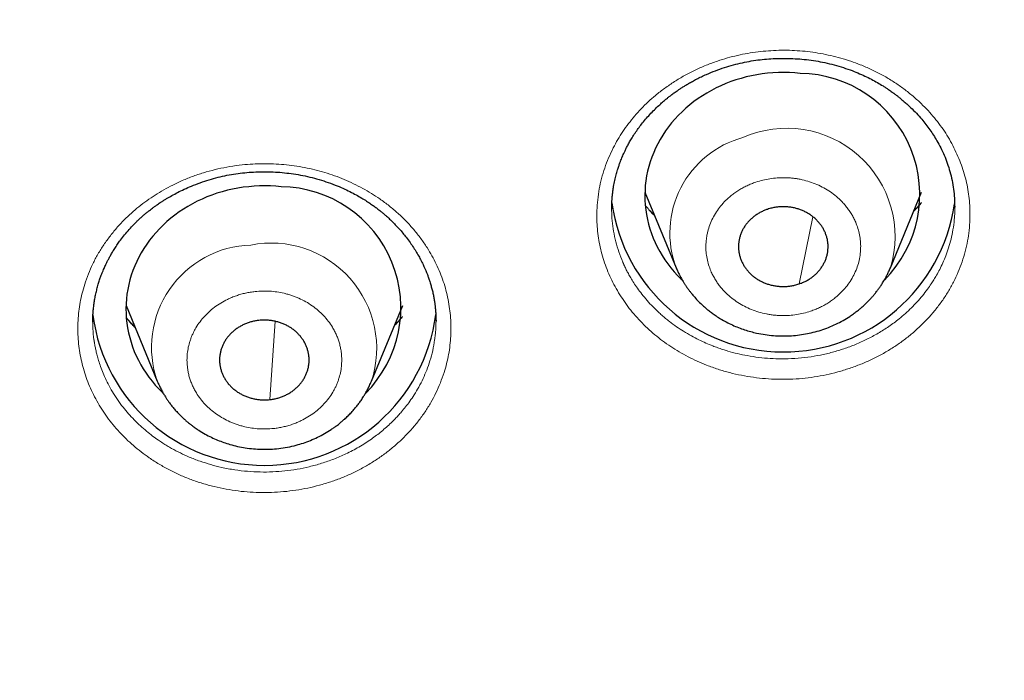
# Model space of a CAD drawing. Header units: millimetres. Extents: x 8 to 578, y 12 to 587.
# Tile 117 of 155: x 314.26 to 327.46, y 511.49 to 520.34. Entities that reach past the tile are written whole.
import ezdxf

# ---------------------------------------------------------------- set-up
doc = ezdxf.new("R2010")
doc.units = ezdxf.units.MM

msp = doc.modelspace()

# ---------------------------------------------------------------- linework, layer by layer
at = {"color": 7, "linetype": 'Continuous', "lineweight": 30}
for p, q in [((322.643, 518.032), (323.062, 517.019)), ((325.932, 517.019), (326.351, 518.032)), ((326.796, 517.846), (326.796, 517.831)), ((325.931, 517.018), (325.932, 517.019)), ((315.689, 516.513), (316.108, 515.5)), ((318.978, 515.5), (319.397, 516.513)), ((319.843, 516.32), (319.843, 516.305)), ((315.244, 516.293), (315.244, 516.299)), ((318.977, 515.499), (318.978, 515.5))]:
    msp.add_line(p, q, dxfattribs=at)
at = {"color": 252, "linetype": 'Continuous', "lineweight": 0}
for p, q in [((324.892, 517.705), (324.709, 516.803)), ((317.689, 516.303), (317.614, 515.254))]:
    msp.add_line(p, q, dxfattribs=at)
at = {"color": 7, "linetype": 'Continuous', "lineweight": 30, "flags": 128}
for points in [[(324.723, 519.625), (324.65, 519.631), (324.578, 519.635), (324.505, 519.637), (324.432, 519.636), (324.359, 519.632), (324.287, 519.626), (324.215, 519.618), (324.143, 519.607), (324.072, 519.593), (324.001, 519.577), (323.931, 519.558), (323.862, 519.537), (323.794, 519.514), (323.728, 519.488), (323.662, 519.46), (323.598, 519.43), (323.535, 519.397), (323.473, 519.362), (323.413, 519.325), (323.355, 519.287), (323.298, 519.246), (323.244, 519.203), (323.191, 519.158), (323.14, 519.111), (323.092, 519.063), (323.045, 519.013), (323.001, 518.961), (322.959, 518.908), (322.92, 518.854), (322.882, 518.798), (322.848, 518.741), (322.816, 518.683), (322.786, 518.623), (322.76, 518.563), (322.735, 518.502), (322.714, 518.44), (322.695, 518.377), (322.679, 518.314), (322.666, 518.25), (322.656, 518.186), (322.648, 518.121), (322.644, 518.056), (322.642, 517.991), (322.643, 517.927), (322.647, 517.862), (322.654, 517.797), (322.664, 517.733), (322.676, 517.669), (322.692, 517.605), (322.71, 517.543), (322.73, 517.48), (322.754, 517.419), (322.78, 517.358), (322.809, 517.299), (322.841, 517.24), (322.875, 517.183), (322.911, 517.127), (322.95, 517.072), (322.992, 517.019), (323.035, 516.967), (323.081, 516.916), (323.13, 516.868), (323.141, 516.857)], [(317.769, 518.106), (317.696, 518.112), (317.624, 518.116), (317.551, 518.118), (317.478, 518.117), (317.405, 518.113), (317.333, 518.107), (317.261, 518.099), (317.189, 518.088), (317.118, 518.074), (317.047, 518.058), (316.977, 518.039), (316.908, 518.018), (316.84, 517.995), (316.774, 517.969), (316.708, 517.941), (316.644, 517.911), (316.581, 517.878), (316.519, 517.843), (316.459, 517.807), (316.401, 517.768), (316.344, 517.727), (316.29, 517.684), (316.237, 517.639), (316.186, 517.592), (316.138, 517.544), (316.091, 517.494), (316.047, 517.442), (316.005, 517.389), (315.966, 517.335), (315.929, 517.279), (315.894, 517.222), (315.862, 517.164), (315.832, 517.104), (315.806, 517.044), (315.781, 516.983), (315.76, 516.921), (315.741, 516.858), (315.725, 516.795), (315.712, 516.731), (315.702, 516.667), (315.694, 516.602), (315.69, 516.537), (315.688, 516.472), (315.689, 516.408), (315.693, 516.343), (315.7, 516.278), (315.71, 516.214), (315.722, 516.15), (315.738, 516.086), (315.756, 516.024), (315.776, 515.961), (315.8, 515.9), (315.826, 515.84), (315.855, 515.78), (315.887, 515.721), (315.921, 515.664), (315.957, 515.608), (315.996, 515.553), (316.038, 515.5), (316.081, 515.448), (316.127, 515.398), (316.176, 515.349), (316.187, 515.337)]]:
    msp.add_lwpolyline(points, dxfattribs=at)
at = {"color": 7, "linetype": 'Continuous', "lineweight": 30}
for centre, radius, start, end in [((324.703, 518.002), 1.623, 315.1006, 89.2947), ((317.749, 516.483), 1.623, 315.1073, 89.2946), ((324.497, 518.213), 2.321, 188.0024, 351.6596), ((317.542, 516.691), 2.318, 187.5641, 352.6749)]:
    msp.add_arc(centre, radius, start, end, dxfattribs=at)
at = {"color": 252, "linetype": 'Continuous', "lineweight": 0}
for centre, radius, start, end in [((324.544, 517.44), 1.45, 343.1341, 113.9108), ((324.304, 517.485), 1.327, 105.1934, 200.5948), ((317.403, 515.954), 1.372, 91.7622, 199.3095), ((317.635, 515.939), 1.413, 341.9126, 101.197)]:
    msp.add_arc(centre, radius, start, end, dxfattribs=at)
at = {"color": 7, "linetype": 'Continuous', "lineweight": 30}
for points, knots in [([(314, 507.013), (314.108, 507.013), (314.261, 507.014), (314.488, 507.016), (314.684, 507.018), (314.917, 507.022), (315.163, 507.028), (315.422, 507.035), (315.689, 507.044), (315.963, 507.055), (316.243, 507.068), (316.526, 507.083), (316.814, 507.1), (317.104, 507.119), (317.397, 507.14), (317.692, 507.163), (317.988, 507.188), (318.286, 507.215), (318.585, 507.244), (318.885, 507.275), (319.186, 507.309), (319.488, 507.344), (319.79, 507.382), (320.093, 507.422), (320.397, 507.464), (320.7, 507.508), (321.004, 507.555), (321.308, 507.603), (321.612, 507.654), (321.917, 507.706), (322.221, 507.761), (322.525, 507.818), (322.829, 507.877), (323.133, 507.939), (323.437, 508.002), (323.74, 508.068), (324.044, 508.136), (324.346, 508.206), (324.649, 508.278), (324.951, 508.352), (325.253, 508.428), (325.554, 508.507), (325.855, 508.587), (326.156, 508.67), (326.455, 508.755), (326.755, 508.842), (327.053, 508.931), (327.351, 509.022), (327.649, 509.115), (327.946, 509.211), (328.242, 509.308), (328.537, 509.408), (328.832, 509.509), (329.125, 509.613), (329.418, 509.719), (329.711, 509.827), (330.002, 509.937), (330.293, 510.049), (330.582, 510.163), (330.871, 510.279), (331.159, 510.397), (331.446, 510.517), (331.731, 510.639), (332.016, 510.763), (332.3, 510.89), (332.583, 511.018), (332.865, 511.148), (333.146, 511.28), (333.425, 511.414), (333.704, 511.55), (333.981, 511.689), (334.257, 511.829), (334.532, 511.971), (334.806, 512.115), (335.079, 512.261), (335.35, 512.408), (335.621, 512.558), (335.889, 512.71), (336.157, 512.863), (336.423, 513.019), (336.688, 513.176), (336.952, 513.335), (337.214, 513.496), (337.475, 513.659), (337.735, 513.824), (337.993, 513.99), (338.25, 514.159), (338.505, 514.329), (338.759, 514.501), (339.011, 514.674), (339.262, 514.85), (339.511, 515.027), (339.759, 515.206), (340.005, 515.387), (340.25, 515.57), (340.493, 515.754), (340.734, 515.94), (340.974, 516.127), (341.213, 516.317), (341.449, 516.508), (341.684, 516.701), (341.918, 516.895), (342.149, 517.091), (342.379, 517.288), (342.607, 517.488), (342.834, 517.689), (343.058, 517.891), (343.281, 518.095), (343.503, 518.301), (343.722, 518.508), (343.94, 518.716), (344.155, 518.927), (344.369, 519.138), (344.581, 519.352), (344.792, 519.566), (345, 519.782), (345.206, 520), (345.411, 520.219), (345.614, 520.44), (345.814, 520.662), (346.013, 520.885), (346.21, 521.11), (346.405, 521.336), (346.598, 521.564), (346.789, 521.792), (346.978, 522.023), (347.165, 522.254), (347.35, 522.487), (347.532, 522.721), (347.713, 522.956), (347.892, 523.193), (348.069, 523.431), (348.243, 523.67), (348.416, 523.91), (348.586, 524.152), (348.754, 524.395), (348.92, 524.639), (349.084, 524.884), (349.246, 525.13), (349.406, 525.377), (349.564, 525.626), (349.719, 525.875), (349.872, 526.126), (350.023, 526.377), (350.172, 526.63), (350.318, 526.884), (350.463, 527.139), (350.605, 527.394), (350.745, 527.651), (350.882, 527.909), (351.018, 528.167), (351.151, 528.427), (351.282, 528.687), (351.41, 528.948), (351.536, 529.211), (351.66, 529.474), (351.782, 529.738), (351.901, 530.002), (352.018, 530.268), (352.133, 530.534), (352.245, 530.801), (352.355, 531.068), (352.463, 531.337), (352.568, 531.606), (352.671, 531.876), (352.772, 532.146), (352.87, 532.417), (352.966, 532.689), (353.059, 532.961), (353.15, 533.234), (353.239, 533.507), (353.325, 533.781), (353.409, 534.055), (353.49, 534.33), (353.57, 534.605), (353.646, 534.88), (353.72, 535.156), (353.792, 535.431), (353.861, 535.708), (353.928, 535.984), (353.993, 536.26), (354.054, 536.537), (354.114, 536.813), (354.171, 537.089), (354.226, 537.365), (354.278, 537.64), (354.327, 537.915), (354.374, 538.189), (354.419, 538.462), (354.461, 538.733), (354.5, 539.002), (354.537, 539.268), (354.572, 539.532), (354.603, 539.79), (354.632, 540.044), (354.659, 540.29), (354.683, 540.527), (354.704, 540.754), (354.722, 540.968), (354.738, 541.168), (354.752, 541.353), (354.764, 541.522), (354.774, 541.675), (354.782, 541.812), (354.789, 541.934), (354.795, 542.043), (354.8, 542.138), (354.804, 542.223), (354.807, 542.296), (354.81, 542.361), (354.813, 542.417), (354.815, 542.466), (354.816, 542.508), (354.818, 542.545), (354.819, 542.577), (354.82, 542.604), (354.821, 542.627), (354.822, 542.648), (354.822, 542.665), (354.823, 542.68), (354.823, 542.693), (354.824, 542.704), (354.824, 542.713), (354.824, 542.721), (354.825, 542.727), (354.825, 542.732), (354.825, 542.736), (354.825, 542.74), (354.825, 542.743), (354.825, 542.748), (354.826, 542.753), (354.826, 542.76), (354.826, 542.765), (354.826, 542.768)], [0, 0, 0, 0, 0.005149, 0.007271, 0.010791, 0.014454, 0.018388, 0.0225, 0.026749, 0.031106, 0.035549, 0.040061, 0.04463, 0.049247, 0.053905, 0.058597, 0.06332, 0.068068, 0.07284, 0.077632, 0.082442, 0.087268, 0.09211, 0.096964, 0.10183, 0.106707, 0.111595, 0.116492, 0.121397, 0.12631, 0.13123, 0.136157, 0.141091, 0.14603, 0.150975, 0.155925, 0.16088, 0.165839, 0.170803, 0.175771, 0.180743, 0.185718, 0.190696, 0.195678, 0.200663, 0.205651, 0.210642, 0.215635, 0.220631, 0.225629, 0.23063, 0.235632, 0.240637, 0.245644, 0.250653, 0.255663, 0.260675, 0.265689, 0.270705, 0.275722, 0.28074, 0.28576, 0.290782, 0.295804, 0.300828, 0.305853, 0.31088, 0.315907, 0.320935, 0.325965, 0.330995, 0.336027, 0.341059, 0.346092, 0.351126, 0.356161, 0.361197, 0.366233, 0.37127, 0.376308, 0.381346, 0.386385, 0.391425, 0.396465, 0.401506, 0.406547, 0.411589, 0.416631, 0.421674, 0.426717, 0.431761, 0.436805, 0.441849, 0.446894, 0.451939, 0.456984, 0.46203, 0.467076, 0.472122, 0.477169, 0.482215, 0.487262, 0.492309, 0.497357, 0.502404, 0.507452, 0.512499, 0.517547, 0.522595, 0.527643, 0.53269, 0.537738, 0.542786, 0.547834, 0.552882, 0.55793, 0.562978, 0.568025, 0.573073, 0.57812, 0.583168, 0.588215, 0.593262, 0.598309, 0.603355, 0.608401, 0.613447, 0.618493, 0.623539, 0.628584, 0.633628, 0.638673, 0.643717, 0.64876, 0.653803, 0.658846, 0.663888, 0.668929, 0.67397, 0.67901, 0.68405, 0.689089, 0.694127, 0.699164, 0.704201, 0.709237, 0.714272, 0.719306, 0.724339, 0.729371, 0.734402, 0.739431, 0.74446, 0.749487, 0.754513, 0.759537, 0.76456, 0.769582, 0.774601, 0.779619, 0.784635, 0.789649, 0.794661, 0.799671, 0.804678, 0.809683, 0.814685, 0.819684, 0.82468, 0.829672, 0.834661, 0.839646, 0.844626, 0.849602, 0.854573, 0.859538, 0.864497, 0.869449, 0.874394, 0.879331, 0.884258, 0.889175, 0.894079, 0.89897, 0.903845, 0.908702, 0.913537, 0.918346, 0.923125, 0.927867, 0.932564, 0.937205, 0.941778, 0.946265, 0.950644, 0.954891, 0.958975, 0.962862, 0.96652, 0.969921, 0.973044, 0.975881, 0.978432, 0.980707, 0.982723, 0.984499, 0.986056, 0.987417, 0.988601, 0.989629, 0.990519, 0.99129, 0.991956, 0.992534, 0.993036, 0.993476, 0.993865, 0.994215, 0.994537, 0.994839, 0.995133, 0.995428, 0.995729, 0.996048, 0.996396, 0.996786, 0.997241, 0.997805, 0.998505, 0.998951, 0.999345, 0.99969, 1, 1, 1, 1]), ([(322.199, 517.809), (322.199, 517.812), (322.199, 517.819), (322.199, 517.834), (322.199, 517.855), (322.2, 517.882), (322.201, 517.915), (322.204, 517.955), (322.208, 518.002), (322.215, 518.053), (322.224, 518.118), (322.238, 518.189), (322.256, 518.263), (322.274, 518.326), (322.291, 518.379), (322.306, 518.422), (322.32, 518.459), (322.333, 518.492), (322.345, 518.522), (322.36, 518.554), (322.377, 518.591), (322.398, 518.634), (322.424, 518.682), (322.454, 518.736), (322.491, 518.795), (322.531, 518.856), (322.576, 518.917), (322.624, 518.979), (322.679, 519.043), (322.738, 519.106), (322.797, 519.165), (322.852, 519.216), (322.9, 519.258), (322.941, 519.292), (322.975, 519.318), (323.003, 519.34), (323.026, 519.357), (323.049, 519.374), (323.075, 519.392), (323.107, 519.414), (323.143, 519.437), (323.183, 519.463), (323.229, 519.49), (323.28, 519.519), (323.337, 519.55), (323.4, 519.581), (323.484, 519.62), (323.587, 519.662), (323.707, 519.704), (323.828, 519.74), (323.948, 519.769), (324.067, 519.792), (324.185, 519.809), (324.302, 519.82), (324.419, 519.826), (324.537, 519.827), (324.657, 519.823), (324.778, 519.813), (324.901, 519.798), (325.025, 519.776), (325.149, 519.748), (325.272, 519.713), (325.388, 519.674), (325.495, 519.633), (325.59, 519.59), (325.677, 519.547), (325.758, 519.502), (325.822, 519.464), (325.87, 519.433), (325.904, 519.411), (325.931, 519.392), (325.952, 519.377), (325.967, 519.366), (325.979, 519.357), (325.994, 519.347), (326.015, 519.331), (326.043, 519.309), (326.079, 519.279), (326.12, 519.245), (326.162, 519.207), (326.217, 519.156), (326.281, 519.091), (326.349, 519.015), (326.409, 518.941), (326.462, 518.87), (326.511, 518.796), (326.56, 518.716), (326.608, 518.627), (326.655, 518.527), (326.696, 518.421), (326.732, 518.308), (326.76, 518.191), (326.78, 518.072), (326.792, 517.952), (326.793, 517.872), (326.794, 517.832)], [0, 0, 0, 0, 0.001844, 0.004436, 0.007792, 0.012363, 0.01787, 0.024315, 0.031703, 0.040033, 0.049057, 0.062328, 0.074233, 0.084771, 0.093022, 0.100179, 0.106239, 0.111543, 0.116527, 0.12127, 0.128006, 0.135591, 0.144088, 0.153679, 0.164374, 0.176173, 0.187164, 0.198965, 0.211578, 0.224926, 0.237456, 0.248556, 0.258228, 0.265542, 0.271756, 0.276868, 0.280879, 0.284366, 0.28921, 0.294597, 0.30104, 0.307701, 0.31522, 0.323598, 0.332837, 0.342939, 0.35367, 0.371799, 0.389634, 0.407124, 0.424256, 0.44104, 0.457483, 0.473589, 0.489545, 0.505761, 0.522256, 0.539032, 0.556092, 0.573443, 0.591089, 0.60904, 0.627058, 0.642514, 0.657197, 0.671105, 0.684246, 0.696625, 0.703111, 0.709061, 0.713954, 0.717784, 0.720049, 0.721966, 0.724569, 0.727941, 0.733454, 0.740255, 0.748339, 0.756901, 0.765347, 0.781602, 0.797415, 0.811164, 0.824563, 0.837734, 0.851414, 0.867737, 0.88489, 0.902875, 0.921696, 0.94116, 0.960714, 0.980328, 1, 1, 1, 1]), ([(315.243, 516.292), (315.243, 516.305), (315.244, 516.333), (315.245, 516.381), (315.249, 516.437), (315.255, 516.497), (315.263, 516.56), (315.274, 516.623), (315.288, 516.687), (315.304, 516.751), (315.321, 516.812), (315.339, 516.869), (315.357, 516.918), (315.373, 516.959), (315.387, 516.994), (315.4, 517.023), (315.412, 517.05), (315.425, 517.077), (315.439, 517.107), (315.458, 517.142), (315.48, 517.184), (315.507, 517.23), (315.538, 517.281), (315.574, 517.336), (315.618, 517.397), (315.67, 517.464), (315.731, 517.536), (315.786, 517.594), (315.832, 517.639), (315.866, 517.672), (315.901, 517.704), (315.937, 517.735), (315.971, 517.763), (316.001, 517.787), (316.029, 517.808), (316.052, 517.826), (316.071, 517.84), (316.086, 517.85), (316.099, 517.86), (316.114, 517.871), (316.136, 517.885), (316.164, 517.904), (316.197, 517.925), (316.243, 517.953), (316.304, 517.989), (316.383, 518.031), (316.471, 518.074), (316.571, 518.118), (316.683, 518.161), (316.802, 518.2), (316.921, 518.233), (317.041, 518.26), (317.16, 518.28), (317.279, 518.295), (317.397, 518.304), (317.514, 518.308), (317.632, 518.307), (317.752, 518.3), (317.873, 518.287), (317.996, 518.269), (318.12, 518.244), (318.245, 518.212), (318.37, 518.174), (318.487, 518.132), (318.594, 518.087), (318.688, 518.042), (318.771, 517.999), (318.845, 517.956), (318.901, 517.922), (318.94, 517.896), (318.967, 517.878), (318.991, 517.861), (319.014, 517.845), (319.034, 517.83), (319.055, 517.814), (319.078, 517.796), (319.105, 517.775), (319.137, 517.749), (319.173, 517.718), (319.212, 517.682), (319.255, 517.641), (319.302, 517.594), (319.35, 517.542), (319.398, 517.487), (319.447, 517.426), (319.495, 517.362), (319.541, 517.293), (319.583, 517.227), (319.62, 517.162), (319.648, 517.108), (319.668, 517.066), (319.68, 517.04), (319.69, 517.019), (319.7, 516.997), (319.711, 516.97), (319.725, 516.936), (319.74, 516.895), (319.757, 516.846), (319.773, 516.793), (319.788, 516.738), (319.802, 516.682), (319.813, 516.627), (319.822, 516.575), (319.829, 516.526), (319.835, 516.473), (319.839, 516.418), (319.842, 516.363), (319.842, 516.33), (319.842, 516.314)], [0, 0, 0, 0, 0.00653, 0.014417, 0.023667, 0.034289, 0.0436, 0.053762, 0.064547, 0.074651, 0.085059, 0.094322, 0.10244, 0.109411, 0.115234, 0.119966, 0.124361, 0.128651, 0.133807, 0.139987, 0.147213, 0.155488, 0.164814, 0.174955, 0.185331, 0.199212, 0.213464, 0.228056, 0.235044, 0.242102, 0.249232, 0.256355, 0.262846, 0.268669, 0.273698, 0.277935, 0.281381, 0.284034, 0.286007, 0.28829, 0.292315, 0.297359, 0.302997, 0.308992, 0.320586, 0.33332, 0.347195, 0.362214, 0.379926, 0.397397, 0.414628, 0.431622, 0.448385, 0.464924, 0.4812, 0.497218, 0.513411, 0.529929, 0.546777, 0.563958, 0.581476, 0.599336, 0.61754, 0.636067, 0.651955, 0.666613, 0.680042, 0.692242, 0.70321, 0.708145, 0.712779, 0.717094, 0.721086, 0.724754, 0.728213, 0.732377, 0.737442, 0.743522, 0.750531, 0.758468, 0.767329, 0.776568, 0.7882, 0.799302, 0.809876, 0.823448, 0.836046, 0.847946, 0.859525, 0.870788, 0.87648, 0.880942, 0.884176, 0.887566, 0.892165, 0.897858, 0.904716, 0.912739, 0.921925, 0.930631, 0.939984, 0.948949, 0.957374, 0.965259, 0.972605, 0.983061, 0.992191, 1, 1, 1, 1]), ([(326.348, 517.895), (326.338, 517.883), (326.318, 517.859), (326.288, 517.825), (326.265, 517.799), (326.251, 517.785), (326.247, 517.78)], [0, 0, 0, 0, 0.3131854, 0.6200917, 0.8745795, 1, 1, 1, 1]), ([(322.772, 517.719), (322.764, 517.727), (322.746, 517.746), (322.724, 517.77), (322.71, 517.786), (322.706, 517.79)], [0, 0, 0, 0, 0.3373402, 0.8211231, 1, 1, 1, 1]), ([(324.285, 517.803), (324.269, 517.798), (324.239, 517.787), (324.194, 517.766), (324.151, 517.741), (324.111, 517.713), (324.074, 517.683), (324.039, 517.65), (324.008, 517.615), (323.98, 517.577), (323.956, 517.537), (323.936, 517.496), (323.92, 517.453), (323.908, 517.409), (323.9, 517.364), (323.896, 517.32), (323.897, 517.274), (323.902, 517.229), (323.911, 517.185), (323.924, 517.142), (323.942, 517.099), (323.963, 517.058), (323.988, 517.019), (324.017, 516.982), (324.049, 516.947), (324.084, 516.914), (324.122, 516.885), (324.163, 516.858), (324.207, 516.835), (324.252, 516.815), (324.299, 516.798), (324.347, 516.785), (324.397, 516.776), (324.448, 516.77), (324.498, 516.768), (324.548, 516.77), (324.599, 516.776), (324.653, 516.786), (324.689, 516.797), (324.709, 516.803)], [0, 0, 0, 0, 0.0264627, 0.0529254, 0.080157, 0.1073885, 0.1338512, 0.1603139, 0.1875454, 0.214777, 0.2412397, 0.2677024, 0.2949339, 0.3221655, 0.3486282, 0.3750909, 0.4023224, 0.4295539, 0.4560167, 0.4824794, 0.5097109, 0.5369424, 0.5634051, 0.5898679, 0.6170994, 0.6443309, 0.6707936, 0.6972563, 0.7244879, 0.7517194, 0.7781821, 0.8046448, 0.8318763, 0.8591079, 0.8855706, 0.9120333, 0.9392648, 0.9664964, 1, 1, 1, 1]), ([(324.709, 516.803), (324.724, 516.809), (324.755, 516.82), (324.8, 516.841), (324.842, 516.866), (324.883, 516.893), (324.92, 516.924), (324.954, 516.956), (324.986, 516.992), (325.013, 517.03), (325.037, 517.07), (325.057, 517.111), (325.074, 517.154), (325.086, 517.198), (325.094, 517.242), (325.097, 517.287), (325.097, 517.332), (325.092, 517.378), (325.083, 517.422), (325.069, 517.465), (325.052, 517.508), (325.031, 517.549), (325.006, 517.588), (324.977, 517.625), (324.945, 517.66), (324.909, 517.692), (324.871, 517.722), (324.831, 517.748), (324.787, 517.772), (324.742, 517.792), (324.695, 517.809), (324.646, 517.822), (324.597, 517.831), (324.546, 517.837), (324.496, 517.839), (324.445, 517.837), (324.395, 517.831), (324.341, 517.821), (324.305, 517.81), (324.285, 517.803)], [0, 0, 0, 0, 0.026463, 0.052925, 0.080157, 0.107388, 0.133851, 0.160314, 0.187545, 0.214777, 0.24124, 0.267702, 0.294934, 0.322165, 0.348628, 0.375091, 0.402322, 0.429554, 0.456017, 0.482479, 0.509711, 0.536942, 0.563405, 0.589868, 0.617099, 0.644331, 0.670794, 0.697256, 0.724488, 0.751719, 0.778182, 0.804645, 0.831876, 0.859108, 0.885571, 0.912033, 0.939265, 0.966496, 1, 1, 1, 1]), ([(323.062, 517.019), (323.069, 517.002), (323.083, 516.971), (323.104, 516.927), (323.123, 516.891), (323.139, 516.862), (323.153, 516.838), (323.164, 516.82), (323.173, 516.806), (323.181, 516.793), (323.19, 516.78), (323.2, 516.765), (323.211, 516.749), (323.227, 516.728), (323.248, 516.699), (323.277, 516.663), (323.315, 516.619), (323.362, 516.568), (323.412, 516.52), (323.458, 516.479), (323.5, 516.445), (323.546, 516.41), (323.599, 516.373), (323.661, 516.334), (323.734, 516.293), (323.814, 516.253), (323.896, 516.218), (323.978, 516.189), (324.059, 516.165), (324.15, 516.142), (324.252, 516.123), (324.363, 516.111), (324.472, 516.105), (324.579, 516.107), (324.687, 516.116), (324.793, 516.132), (324.899, 516.155), (325.003, 516.184), (325.104, 516.221), (325.203, 516.264), (325.298, 516.313), (325.375, 516.36), (325.436, 516.402), (325.481, 516.435), (325.521, 516.467), (325.552, 516.494), (325.576, 516.515), (325.595, 516.534), (325.616, 516.554), (325.639, 516.576), (325.663, 516.602), (325.689, 516.63), (325.717, 516.663), (325.746, 516.7), (325.774, 516.737), (325.796, 516.769), (325.814, 516.795), (325.829, 516.819), (325.846, 516.848), (325.866, 516.882), (325.887, 516.922), (325.91, 516.968), (325.924, 517.002), (325.932, 517.019)], [0, 0, 0, 0, 0.0156235, 0.0291992, 0.0407328, 0.0502302, 0.0576967, 0.0639832, 0.0680386, 0.072272, 0.0768967, 0.0819125, 0.087319, 0.0931159, 0.1047552, 0.1177647, 0.132298, 0.1534473, 0.1762014, 0.190565, 0.2046525, 0.2210747, 0.2390244, 0.2582798, 0.2823858, 0.3076601, 0.3322633, 0.3560745, 0.3791057, 0.4013689, 0.4333458, 0.4636619, 0.4928815, 0.5221211, 0.5514221, 0.5807915, 0.6102359, 0.6397618, 0.669372, 0.6989334, 0.7283714, 0.7576832, 0.7740443, 0.7903131, 0.8049039, 0.8170666, 0.8249185, 0.8317015, 0.8396591, 0.8491157, 0.8584002, 0.8691554, 0.8814137, 0.8951598, 0.9086506, 0.9207582, 0.9281322, 0.9359369, 0.9453986, 0.9565282, 0.9693336, 0.983822, 1, 1, 1, 1]), ([(315.808, 516.226), (315.793, 516.241), (315.766, 516.268), (315.729, 516.309), (315.706, 516.335), (315.695, 516.349), (315.694, 516.35)], [0, 0, 0, 0, 0.371711, 0.672307, 0.981989, 1, 1, 1, 1]), ([(317.471, 516.315), (317.455, 516.313), (317.422, 516.309), (317.373, 516.298), (317.325, 516.283), (317.278, 516.265), (317.234, 516.243), (317.192, 516.219), (317.152, 516.191), (317.115, 516.16), (317.081, 516.126), (317.05, 516.091), (317.023, 516.053), (316.999, 516.012), (316.98, 515.971), (316.964, 515.928), (316.953, 515.884), (316.945, 515.839), (316.942, 515.794), (316.943, 515.749), (316.949, 515.704), (316.959, 515.66), (316.972, 515.617), (316.99, 515.575), (317.012, 515.534), (317.038, 515.495), (317.067, 515.458), (317.099, 515.423), (317.135, 515.391), (317.174, 515.362), (317.215, 515.336), (317.258, 515.313), (317.304, 515.293), (317.352, 515.277), (317.4, 515.265), (317.45, 515.256), (317.5, 515.251), (317.555, 515.249), (317.593, 515.252), (317.614, 515.254)], [0, 0, 0, 0, 0.0264627, 0.0529254, 0.080157, 0.1073885, 0.1338512, 0.1603139, 0.1875454, 0.214777, 0.2412397, 0.2677024, 0.2949339, 0.3221655, 0.3486282, 0.3750909, 0.4023224, 0.4295539, 0.4560167, 0.4824794, 0.5097109, 0.5369424, 0.5634051, 0.5898679, 0.6170994, 0.6443309, 0.6707936, 0.6972563, 0.7244879, 0.7517194, 0.7781821, 0.8046448, 0.8318763, 0.8591079, 0.8855706, 0.9120333, 0.9392648, 0.9664964, 1, 1, 1, 1]), ([(317.614, 515.254), (317.631, 515.256), (317.664, 515.26), (317.713, 515.271), (317.761, 515.286), (317.807, 515.304), (317.852, 515.325), (317.894, 515.35), (317.934, 515.378), (317.971, 515.409), (318.005, 515.442), (318.035, 515.478), (318.063, 515.516), (318.086, 515.556), (318.106, 515.598), (318.122, 515.641), (318.133, 515.685), (318.14, 515.73), (318.143, 515.774), (318.142, 515.819), (318.137, 515.864), (318.127, 515.909), (318.113, 515.952), (318.096, 515.994), (318.074, 516.035), (318.048, 516.074), (318.019, 516.111), (317.986, 516.145), (317.951, 516.178), (317.912, 516.207), (317.871, 516.233), (317.827, 516.256), (317.782, 516.276), (317.734, 516.292), (317.686, 516.304), (317.636, 516.313), (317.586, 516.318), (317.53, 516.32), (317.492, 516.317), (317.471, 516.315)], [0, 0, 0, 0, 0.026463, 0.052925, 0.080157, 0.107388, 0.133851, 0.160314, 0.187545, 0.214777, 0.24124, 0.267702, 0.294934, 0.322165, 0.348628, 0.375091, 0.402322, 0.429554, 0.456017, 0.482479, 0.509711, 0.536942, 0.563405, 0.589868, 0.617099, 0.644331, 0.670794, 0.697256, 0.724488, 0.751719, 0.778182, 0.804645, 0.831876, 0.859108, 0.885571, 0.912033, 0.939265, 0.966496, 1, 1, 1, 1]), ([(319.394, 516.368), (319.387, 516.361), (319.368, 516.337), (319.334, 516.299), (319.305, 516.267), (319.29, 516.252), (319.288, 516.25)], [0, 0, 0, 0, 0.186177, 0.589019, 0.952904, 1, 1, 1, 1]), ([(316.108, 515.5), (316.117, 515.48), (316.134, 515.44), (316.162, 515.385), (316.189, 515.336), (316.215, 515.294), (316.239, 515.256), (316.266, 515.218), (316.296, 515.177), (316.331, 515.135), (316.368, 515.092), (316.401, 515.058), (316.427, 515.032), (316.444, 515.015), (316.457, 515.003), (316.467, 514.994), (316.476, 514.985), (316.487, 514.976), (316.501, 514.964), (316.518, 514.949), (316.543, 514.929), (316.577, 514.903), (316.618, 514.873), (316.675, 514.835), (316.746, 514.792), (316.831, 514.748), (316.915, 514.711), (316.998, 514.679), (317.087, 514.651), (317.183, 514.626), (317.288, 514.606), (317.397, 514.593), (317.508, 514.587), (317.622, 514.588), (317.737, 514.598), (317.854, 514.615), (317.964, 514.641), (318.067, 514.671), (318.162, 514.707), (318.257, 514.749), (318.35, 514.798), (318.423, 514.843), (318.475, 514.879), (318.507, 514.901), (318.533, 514.921), (318.555, 514.939), (318.572, 514.953), (318.587, 514.966), (318.602, 514.979), (318.621, 514.995), (318.642, 515.015), (318.664, 515.037), (318.687, 515.06), (318.709, 515.083), (318.738, 515.115), (318.771, 515.154), (318.807, 515.199), (318.84, 515.245), (318.87, 515.291), (318.898, 515.338), (318.924, 515.386), (318.952, 515.44), (318.969, 515.48), (318.978, 515.5)], [0, 0, 0, 0, 0.0190254, 0.03632, 0.0518913, 0.0657477, 0.0780029, 0.0901786, 0.1050704, 0.1205523, 0.1366276, 0.1531136, 0.161219, 0.167835, 0.1729632, 0.1766047, 0.1795463, 0.183254, 0.1883844, 0.1949362, 0.202908, 0.2154913, 0.2304172, 0.2458147, 0.2730536, 0.2993248, 0.3246328, 0.3489819, 0.3723764, 0.401041, 0.4302382, 0.4599973, 0.4903301, 0.521249, 0.5527667, 0.5849154, 0.617961, 0.6451156, 0.6729186, 0.7013806, 0.7305123, 0.7603238, 0.772532, 0.7833094, 0.7925895, 0.8003694, 0.8066465, 0.8115538, 0.8167408, 0.8236631, 0.8322191, 0.8411773, 0.8501842, 0.859246, 0.8683685, 0.8857088, 0.9017723, 0.9171874, 0.9341304, 0.948648, 0.9643509, 0.9814396, 1, 1, 1, 1])]:
    msp.add_open_spline(points, degree=3, knots=knots, dxfattribs=at)
at = {"color": 252, "linetype": 'Continuous', "lineweight": 0}
for points, knots in [([(325.383, 515.672), (325.331, 515.655), (325.229, 515.623), (325.071, 515.585), (324.911, 515.556), (324.749, 515.536), (324.585, 515.526), (324.421, 515.525), (324.258, 515.533), (324.096, 515.551), (323.936, 515.578), (323.778, 515.614), (323.622, 515.659), (323.477, 515.711), (323.343, 515.768), (323.22, 515.828), (323.102, 515.893), (322.988, 515.964), (322.879, 516.04), (322.775, 516.123), (322.675, 516.211), (322.581, 516.304), (322.493, 516.401), (322.413, 516.501), (322.339, 516.606), (322.272, 516.713), (322.212, 516.824), (322.158, 516.939), (322.112, 517.056), (322.073, 517.176), (322.042, 517.297), (322.02, 517.418), (322.005, 517.541), (321.998, 517.663), (321.998, 517.794), (322.008, 517.932), (322.029, 518.076), (322.06, 518.218), (322.102, 518.357), (322.155, 518.493), (322.214, 518.621), (322.278, 518.738), (322.347, 518.847), (322.422, 518.952), (322.504, 519.053), (322.591, 519.151), (322.685, 519.243), (322.79, 519.336), (322.907, 519.427), (323.037, 519.516), (323.173, 519.597), (323.314, 519.67), (323.461, 519.735), (323.607, 519.788), (323.748, 519.832), (323.883, 519.867), (324.02, 519.894), (324.158, 519.915), (324.297, 519.928), (324.438, 519.935), (324.578, 519.935), (324.719, 519.928), (324.858, 519.914), (324.996, 519.892), (325.133, 519.865), (325.268, 519.83), (325.401, 519.789), (325.537, 519.739), (325.677, 519.679), (325.819, 519.607), (325.955, 519.527), (326.084, 519.44), (326.207, 519.345), (326.317, 519.248), (326.416, 519.151), (326.502, 519.054), (326.583, 518.954), (326.657, 518.85), (326.724, 518.742), (326.785, 518.629), (326.838, 518.514), (326.884, 518.397), (326.923, 518.28), (326.954, 518.16), (326.977, 518.039), (326.992, 517.916), (326.999, 517.792), (326.999, 517.66), (326.989, 517.522), (326.968, 517.379), (326.937, 517.239), (326.895, 517.1), (326.842, 516.963), (326.779, 516.828), (326.706, 516.698), (326.625, 516.572), (326.534, 516.453), (326.435, 516.339), (326.327, 516.23), (326.211, 516.128), (326.088, 516.031), (325.958, 515.943), (325.823, 515.862), (325.681, 515.79), (325.535, 515.726), (325.434, 515.69), (325.383, 515.672)], [0, 0, 0, 0, 0.01043, 0.020806, 0.031162, 0.041533, 0.051954, 0.062465, 0.072871, 0.083227, 0.093572, 0.103945, 0.114391, 0.124954, 0.133945, 0.142867, 0.151748, 0.160618, 0.169505, 0.178442, 0.187459, 0.19654, 0.205522, 0.214434, 0.223306, 0.232166, 0.241043, 0.249966, 0.259056, 0.26805, 0.276974, 0.285852, 0.294709, 0.303571, 0.312461, 0.322992, 0.333426, 0.343799, 0.354149, 0.364514, 0.374931, 0.383826, 0.392734, 0.401681, 0.410659, 0.419586, 0.428486, 0.437389, 0.447902, 0.458313, 0.468672, 0.479036, 0.489459, 0.499999, 0.509051, 0.518006, 0.5269, 0.535771, 0.544656, 0.553592, 0.562614, 0.571526, 0.580426, 0.589347, 0.598334, 0.607291, 0.616194, 0.625071, 0.635546, 0.645941, 0.656297, 0.666656, 0.677058, 0.687541, 0.696444, 0.705314, 0.714175, 0.723053, 0.731972, 0.740957, 0.750035, 0.758923, 0.767777, 0.776625, 0.785496, 0.794419, 0.803424, 0.812541, 0.822998, 0.833372, 0.843713, 0.854071, 0.864499, 0.875044, 0.885581, 0.896007, 0.906371, 0.916717, 0.927091, 0.937535, 0.948042, 0.958461, 0.968829, 0.979184, 0.989562, 1, 1, 1, 1]), ([(317.842, 514.024), (317.788, 514.019), (317.679, 514.01), (317.516, 514.007), (317.353, 514.012), (317.19, 514.028), (317.029, 514.053), (316.869, 514.087), (316.713, 514.13), (316.561, 514.181), (316.413, 514.241), (316.27, 514.31), (316.132, 514.388), (316.005, 514.469), (315.89, 514.553), (315.787, 514.637), (315.69, 514.725), (315.6, 514.818), (315.515, 514.916), (315.436, 515.018), (315.363, 515.125), (315.297, 515.235), (315.238, 515.348), (315.187, 515.463), (315.144, 515.58), (315.109, 515.698), (315.081, 515.819), (315.06, 515.941), (315.047, 516.065), (315.042, 516.19), (315.045, 516.314), (315.055, 516.437), (315.074, 516.558), (315.1, 516.679), (315.136, 516.806), (315.183, 516.938), (315.242, 517.073), (315.311, 517.203), (315.39, 517.33), (315.478, 517.451), (315.57, 517.562), (315.664, 517.663), (315.76, 517.753), (315.861, 517.839), (315.968, 517.92), (316.079, 517.996), (316.195, 518.066), (316.322, 518.133), (316.461, 518.198), (316.611, 518.256), (316.764, 518.306), (316.921, 518.346), (317.082, 518.378), (317.237, 518.399), (317.386, 518.411), (317.527, 518.416), (317.667, 518.413), (317.806, 518.404), (317.945, 518.387), (318.083, 518.364), (318.22, 518.334), (318.354, 518.297), (318.485, 518.254), (318.614, 518.204), (318.739, 518.147), (318.861, 518.085), (318.978, 518.017), (319.097, 517.939), (319.216, 517.851), (319.334, 517.751), (319.444, 517.645), (319.546, 517.533), (319.64, 517.414), (319.721, 517.297), (319.789, 517.181), (319.847, 517.069), (319.898, 516.955), (319.942, 516.838), (319.978, 516.718), (320.006, 516.596), (320.027, 516.473), (320.04, 516.35), (320.045, 516.227), (320.042, 516.105), (320.032, 515.982), (320.013, 515.86), (319.987, 515.737), (319.95, 515.61), (319.903, 515.478), (319.844, 515.344), (319.775, 515.214), (319.697, 515.088), (319.609, 514.967), (319.511, 514.85), (319.405, 514.738), (319.291, 514.634), (319.171, 514.537), (319.044, 514.447), (318.91, 514.365), (318.77, 514.29), (318.624, 514.223), (318.474, 514.165), (318.32, 514.116), (318.164, 514.076), (318.004, 514.044), (317.896, 514.031), (317.842, 514.024)], [0, 0, 0, 0, 0.010431, 0.020807, 0.031163, 0.041533, 0.051955, 0.062465, 0.072876, 0.083234, 0.093579, 0.103951, 0.114395, 0.124954, 0.133953, 0.142879, 0.151762, 0.160631, 0.169516, 0.178449, 0.18746, 0.196545, 0.20553, 0.214443, 0.223315, 0.232173, 0.241048, 0.249966, 0.259054, 0.268047, 0.27697, 0.285848, 0.294706, 0.303569, 0.312461, 0.322986, 0.333415, 0.343786, 0.354137, 0.364506, 0.374931, 0.383822, 0.392729, 0.401678, 0.410658, 0.419584, 0.428484, 0.437389, 0.447902, 0.458312, 0.46867, 0.479033, 0.489457, 0.499999, 0.50905, 0.518004, 0.526898, 0.535769, 0.544656, 0.553592, 0.562614, 0.571524, 0.580423, 0.589346, 0.598331, 0.607286, 0.61619, 0.625071, 0.635538, 0.645928, 0.656283, 0.666644, 0.67705, 0.687541, 0.696442, 0.705311, 0.714171, 0.723049, 0.731968, 0.740955, 0.750035, 0.758928, 0.767785, 0.776635, 0.785506, 0.794428, 0.803429, 0.812541, 0.823006, 0.833384, 0.843727, 0.854085, 0.864508, 0.875044, 0.885584, 0.896013, 0.906378, 0.916725, 0.927096, 0.937535, 0.948042, 0.958461, 0.96883, 0.979185, 0.989563, 1, 1, 1, 1]), ([(324.13, 518.168), (324.11, 518.16), (324.07, 518.146), (324.011, 518.12), (323.955, 518.092), (323.9, 518.06), (323.848, 518.025), (323.788, 517.979), (323.723, 517.921), (323.656, 517.848), (323.599, 517.769), (323.55, 517.684), (323.511, 517.596), (323.488, 517.521), (323.474, 517.459), (323.467, 517.413), (323.462, 517.365), (323.459, 517.305), (323.461, 517.231), (323.474, 517.144), (323.495, 517.059), (323.522, 516.986), (323.551, 516.923), (323.58, 516.871), (323.612, 516.82), (323.647, 516.772), (323.687, 516.726), (323.738, 516.672), (323.804, 516.614), (323.886, 516.555), (323.975, 516.503), (324.069, 516.46), (324.168, 516.425), (324.253, 516.404), (324.322, 516.392), (324.374, 516.385), (324.427, 516.381), (324.495, 516.379), (324.578, 516.381), (324.675, 516.392), (324.771, 516.411), (324.853, 516.435), (324.924, 516.461), (324.982, 516.486), (325.039, 516.515), (325.093, 516.547), (325.145, 516.582), (325.205, 516.627), (325.271, 516.686), (325.337, 516.759), (325.395, 516.838), (325.443, 516.922), (325.482, 517.01), (325.506, 517.086), (325.52, 517.147), (325.527, 517.194), (325.532, 517.241), (325.535, 517.302), (325.532, 517.376), (325.52, 517.462), (325.499, 517.547), (325.472, 517.621), (325.443, 517.684), (325.414, 517.736), (325.382, 517.786), (325.346, 517.835), (325.307, 517.881), (325.256, 517.935), (325.19, 517.993), (325.108, 518.052), (325.019, 518.104), (324.924, 518.147), (324.826, 518.181), (324.741, 518.203), (324.672, 518.215), (324.619, 518.221), (324.567, 518.226), (324.498, 518.228), (324.415, 518.226), (324.318, 518.215), (324.223, 518.196), (324.161, 518.177), (324.13, 518.168)], [0, 0, 0, 0, 0.010056, 0.020036, 0.029981, 0.03993, 0.049924, 0.060002, 0.076307, 0.09246, 0.108634, 0.125, 0.141305, 0.157458, 0.165534, 0.173637, 0.181788, 0.190009, 0.205043, 0.219963, 0.234904, 0.249999, 0.260044, 0.270017, 0.27996, 0.289912, 0.299912, 0.310002, 0.326307, 0.34246, 0.358634, 0.375, 0.391305, 0.407458, 0.415534, 0.423637, 0.431788, 0.440009, 0.455043, 0.469963, 0.484904, 0.499999, 0.510044, 0.520017, 0.52996, 0.539912, 0.549912, 0.560002, 0.576307, 0.59246, 0.608634, 0.625, 0.641305, 0.657458, 0.665534, 0.673637, 0.681788, 0.690009, 0.705043, 0.719963, 0.734904, 0.749999, 0.760044, 0.770017, 0.77996, 0.789912, 0.799912, 0.810002, 0.826307, 0.84246, 0.858634, 0.875, 0.891305, 0.907458, 0.915534, 0.923637, 0.931788, 0.940009, 0.955059, 0.969984, 0.98492, 1, 1, 1, 1]), ([(326.247, 517.782), (326.269, 517.802), (326.306, 517.837), (326.336, 517.877), (326.348, 517.893)], [0, 0, 0, 0, 0.587714, 1, 1, 1, 1]), ([(325.31, 515.935), (325.259, 515.919), (325.155, 515.886), (324.994, 515.849), (324.826, 515.821), (324.652, 515.804), (324.484, 515.798), (324.322, 515.804), (324.168, 515.817), (324.022, 515.84), (323.883, 515.869), (323.785, 515.895), (323.72, 515.915), (323.686, 515.925), (323.652, 515.937), (323.618, 515.949), (323.584, 515.961), (323.532, 515.981), (323.458, 516.012), (323.362, 516.056), (323.262, 516.108), (323.162, 516.167), (323.064, 516.231), (322.993, 516.283), (322.946, 516.321), (322.92, 516.341), (322.895, 516.362), (322.87, 516.383), (322.845, 516.406), (322.797, 516.45), (322.732, 516.515), (322.654, 516.601), (322.587, 516.684), (322.53, 516.762), (322.483, 516.833), (322.445, 516.897), (322.414, 516.953), (322.386, 517.007), (322.369, 517.044), (322.358, 517.067), (322.355, 517.074), (322.353, 517.08), (322.35, 517.085), (322.348, 517.091), (322.327, 517.139), (322.292, 517.231), (322.251, 517.369), (322.221, 517.508), (322.203, 517.648), (322.196, 517.75), (322.197, 517.805), (322.198, 517.814)], [0, 0, 0, 0, 0.036558, 0.074017, 0.112379, 0.151644, 0.191812, 0.225977, 0.260769, 0.296189, 0.326429, 0.357111, 0.365221, 0.373362, 0.381533, 0.389734, 0.397966, 0.406228, 0.428638, 0.453014, 0.479357, 0.507667, 0.534208, 0.562271, 0.569874, 0.577581, 0.585392, 0.593308, 0.601329, 0.609454, 0.640048, 0.668359, 0.694388, 0.718135, 0.7396, 0.757574, 0.77356, 0.787558, 0.802989, 0.804754, 0.806458, 0.808104, 0.80969, 0.811216, 0.812684, 0.849306, 0.885691, 0.921837, 0.957744, 0.993414, 1, 1, 1, 1]), ([(322.649, 517.858), (322.68, 517.817), (322.719, 517.768), (322.765, 517.724), (322.774, 517.716)], [0, 0, 0, 0, 0.823495, 1, 1, 1, 1]), ([(326.796, 517.831), (326.796, 517.809), (326.796, 517.754), (326.789, 517.653), (326.773, 517.532), (326.747, 517.407), (326.715, 517.291), (326.677, 517.184), (326.637, 517.088), (326.595, 517.001), (326.554, 516.925), (326.516, 516.861), (326.475, 516.799), (326.425, 516.727), (326.362, 516.645), (326.29, 516.562), (326.214, 516.483), (326.134, 516.408), (326.034, 516.323), (325.913, 516.233), (325.769, 516.141), (325.619, 516.061), (325.467, 515.991), (325.362, 515.953), (325.31, 515.935)], [0, 0, 0, 0, 0.026914, 0.06784, 0.123427, 0.175638, 0.22447, 0.269925, 0.312002, 0.350701, 0.386021, 0.414155, 0.439703, 0.474183, 0.517484, 0.560309, 0.60266, 0.644535, 0.685935, 0.751177, 0.815205, 0.878017, 0.939616, 1, 1, 1, 1]), ([(317.419, 516.702), (317.398, 516.699), (317.354, 516.694), (317.291, 516.681), (317.228, 516.666), (317.167, 516.646), (317.107, 516.624), (317.036, 516.592), (316.957, 516.549), (316.873, 516.492), (316.796, 516.428), (316.726, 516.356), (316.665, 516.279), (316.621, 516.211), (316.592, 516.154), (316.572, 516.11), (316.555, 516.065), (316.536, 516.007), (316.518, 515.935), (316.507, 515.848), (316.505, 515.761), (316.511, 515.684), (316.522, 515.617), (316.536, 515.56), (316.554, 515.504), (316.575, 515.45), (316.601, 515.396), (316.637, 515.333), (316.685, 515.263), (316.749, 515.188), (316.821, 515.119), (316.901, 515.057), (316.988, 515.002), (317.065, 514.963), (317.128, 514.937), (317.177, 514.919), (317.228, 514.904), (317.293, 514.887), (317.374, 514.871), (317.471, 514.861), (317.569, 514.859), (317.656, 514.865), (317.731, 514.875), (317.795, 514.887), (317.857, 514.903), (317.919, 514.922), (317.979, 514.945), (318.049, 514.977), (318.128, 515.02), (318.213, 515.077), (318.29, 515.141), (318.36, 515.213), (318.421, 515.29), (318.464, 515.358), (318.494, 515.415), (318.514, 515.459), (318.531, 515.503), (318.55, 515.562), (318.568, 515.634), (318.579, 515.721), (318.581, 515.808), (318.575, 515.885), (318.563, 515.952), (318.55, 516.009), (318.532, 516.065), (318.51, 516.119), (318.485, 516.173), (318.449, 516.236), (318.401, 516.306), (318.337, 516.381), (318.265, 516.45), (318.185, 516.512), (318.098, 516.567), (318.021, 516.606), (317.958, 516.632), (317.909, 516.65), (317.858, 516.665), (317.793, 516.682), (317.712, 516.698), (317.615, 516.708), (317.517, 516.71), (317.452, 516.704), (317.419, 516.702)], [0, 0, 0, 0, 0.0100555, 0.020036, 0.0299809, 0.0399303, 0.0499241, 0.0600018, 0.0763067, 0.0924599, 0.1086338, 0.1249999, 0.1413048, 0.1574581, 0.1655343, 0.1736373, 0.1817884, 0.1900087, 0.2050433, 0.2199633, 0.2349036, 0.249999, 0.2600436, 0.2700173, 0.2799599, 0.2899116, 0.2999124, 0.3100018, 0.3263067, 0.3424599, 0.3586338, 0.3749999, 0.3913048, 0.4074581, 0.4155343, 0.4236373, 0.4317884, 0.4400087, 0.4550433, 0.4699633, 0.4849037, 0.499999, 0.5100436, 0.5200173, 0.5299599, 0.5399116, 0.5499124, 0.5600018, 0.5763067, 0.5924599, 0.6086338, 0.6249999, 0.6413048, 0.6574581, 0.6655343, 0.6736373, 0.6817885, 0.6900087, 0.7050434, 0.7199633, 0.7349037, 0.7499991, 0.7600436, 0.7700173, 0.7799599, 0.7899116, 0.7999124, 0.8100018, 0.8263067, 0.8424599, 0.8586338, 0.8749999, 0.8913048, 0.9074581, 0.9155343, 0.9236373, 0.9317885, 0.9400087, 0.9550592, 0.9699844, 0.9849196, 1, 1, 1, 1]), ([(315.694, 516.35), (315.717, 516.322), (315.754, 516.277), (315.795, 516.235), (315.81, 516.219)], [0, 0, 0, 0, 0.619519, 1, 1, 1, 1]), ([(319.287, 516.247), (319.309, 516.268), (319.349, 516.306), (319.38, 516.349), (319.394, 516.368)], [0, 0, 0, 0, 0.562625, 1, 1, 1, 1]), ([(317.817, 514.298), (317.763, 514.293), (317.654, 514.284), (317.487, 514.282), (317.317, 514.291), (317.144, 514.311), (316.979, 514.342), (316.824, 514.381), (316.679, 514.428), (316.543, 514.48), (316.416, 514.538), (316.328, 514.584), (316.27, 514.618), (316.24, 514.635), (316.21, 514.653), (316.181, 514.672), (316.152, 514.691), (316.106, 514.722), (316.043, 514.767), (315.962, 514.831), (315.879, 514.903), (315.798, 514.981), (315.721, 515.065), (315.666, 515.13), (315.63, 515.176), (315.611, 515.202), (315.593, 515.227), (315.574, 515.253), (315.556, 515.28), (315.522, 515.333), (315.476, 515.41), (315.424, 515.511), (315.381, 515.606), (315.348, 515.693), (315.322, 515.773), (315.302, 515.843), (315.287, 515.904), (315.275, 515.962), (315.268, 516.002), (315.264, 516.026), (315.263, 516.033), (315.262, 516.039), (315.261, 516.045), (315.26, 516.051), (315.253, 516.103), (315.244, 516.183), (315.244, 516.262), (315.244, 516.293)], [0, 0, 0, 0, 0.041874, 0.084782, 0.128723, 0.173697, 0.219706, 0.25884, 0.298693, 0.339264, 0.373901, 0.409045, 0.418335, 0.427659, 0.437018, 0.446412, 0.455841, 0.465305, 0.490973, 0.518895, 0.549069, 0.581496, 0.611896, 0.644041, 0.652749, 0.661577, 0.670525, 0.679592, 0.688779, 0.698086, 0.733128, 0.765557, 0.795372, 0.822572, 0.847158, 0.867747, 0.886058, 0.902091, 0.919766, 0.921787, 0.92374, 0.925625, 0.927441, 0.92919, 0.93087, 0.972819, 1, 1, 1, 1]), ([(319.843, 516.305), (319.843, 516.3), (319.843, 516.279), (319.842, 516.241), (319.84, 516.194), (319.836, 516.147), (319.831, 516.101), (319.821, 516.022), (319.801, 515.912), (319.765, 515.776), (319.721, 515.652), (319.671, 515.534), (319.615, 515.424), (319.554, 515.323), (319.495, 515.234), (319.438, 515.159), (319.385, 515.095), (319.339, 515.042), (319.303, 515.004), (319.271, 514.971), (319.232, 514.933), (319.178, 514.883), (319.113, 514.828), (319.046, 514.775), (318.947, 514.703), (318.813, 514.617), (318.644, 514.528), (318.476, 514.456), (318.312, 514.399), (318.147, 514.353), (317.982, 514.319), (317.872, 514.305), (317.817, 514.298)], [0, 0, 0, 0, 0.005391, 0.021901, 0.038141, 0.054111, 0.069812, 0.085243, 0.135809, 0.18324, 0.227538, 0.2687, 0.311903, 0.351011, 0.386025, 0.416943, 0.443766, 0.466493, 0.485125, 0.495086, 0.510375, 0.537788, 0.56496, 0.591893, 0.618587, 0.680542, 0.741167, 0.795131, 0.847995, 0.899762, 0.95043, 1, 1, 1, 1])]:
    msp.add_open_spline(points, degree=3, knots=knots, dxfattribs=at)

doc.saveas('drawing.dxf')
